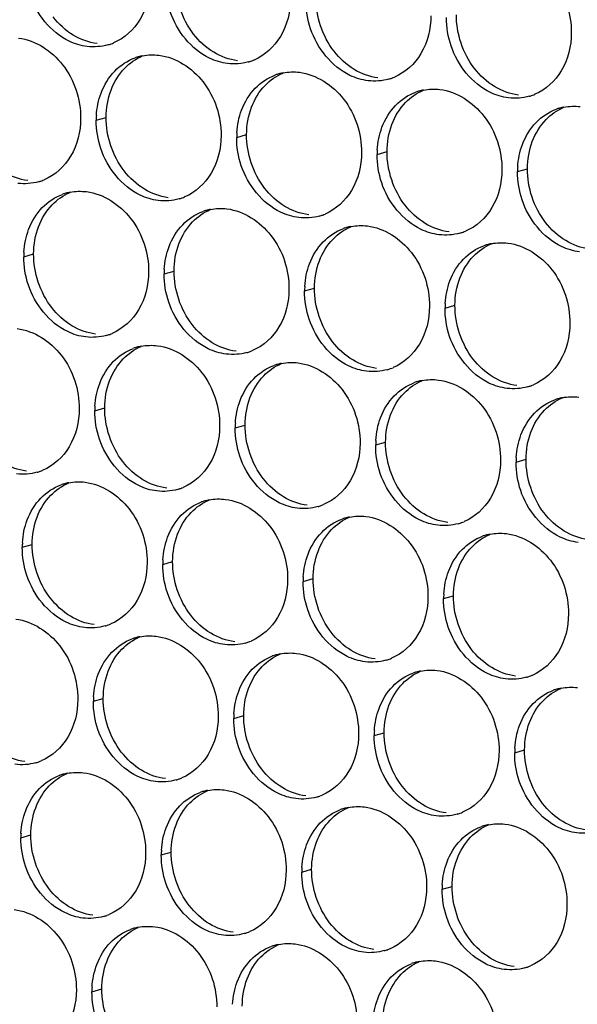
# Paper-space layout '45651_1_3' of a CAD drawing. Header units: millimetres. Extents: x -231 to 594, y 0 to 420.
# Tile 78 of 247: x 119 to 125, y 134 to 145. Entities that reach past the tile are written whole.
import ezdxf

# ---------------------------------------------------------------- set-up
doc = ezdxf.new("R2010")
doc.units = ezdxf.units.MM
doc.header["$LTSCALE"] = 32.67
doc.layers.add('02___PRT_ALL_AXES', color=7, linetype='CONTINUOUS')

psp = doc.layouts.new('45651_1_3')

# ---------------------------------------------------------------- linework, layer by layer
at = {"layer": '02___PRT_ALL_AXES', "color": 7, "linetype": 'CONTINUOUS'}
for p, q in [((119.698, 143.524), (119.805, 143.555)), ((121.218, 143.339), (121.325, 143.37)), ((122.737, 143.154), (122.845, 143.184)), ((124.257, 142.968), (124.364, 142.999)), ((118.914, 142.047), (119.021, 142.078)), ((120.433, 141.861), (120.541, 141.892)), ((121.953, 141.676), (122.06, 141.707)), ((123.473, 141.49), (123.58, 141.521)), ((119.683, 140.38), (119.79, 140.41)), ((121.202, 140.194), (121.309, 140.225)), ((122.722, 140.009), (122.829, 140.039)), ((124.241, 139.823), (124.349, 139.854)), ((118.898, 138.902), (119.005, 138.933)), ((120.418, 138.716), (120.525, 138.747)), ((121.937, 138.531), (122.045, 138.562)), ((123.457, 138.346), (123.564, 138.376)), ((119.667, 137.235), (119.774, 137.265)), ((121.187, 137.049), (121.294, 137.08)), ((122.706, 136.864), (122.814, 136.894)), ((124.226, 136.678), (124.333, 136.709)), ((118.883, 135.757), (118.99, 135.788)), ((120.402, 135.572), (120.509, 135.602)), ((121.922, 135.386), (122.029, 135.417)), ((123.441, 135.201), (123.549, 135.231)), ((119.652, 134.09), (119.759, 134.12))]:
    psp.add_line(p, q, dxfattribs=at)
at = {"layer": '02___PRT_ALL_AXES', "color": 3, "linetype": 'CONTINUOUS'}
for centre, radius, start, end in [((119.675, 144.866), 0.547, 285.9406, 289.7675), ((119.674, 144.867), 0.548, 289.7729, 292.7369), ((120.304, 143.685), 0.547, 105.9406, 109.7675), ((120.305, 143.68), 0.552, 100.9772, 105.9383), ((121.194, 144.68), 0.547, 285.9406, 289.7675), ((121.194, 144.682), 0.548, 289.7729, 292.7369), ((121.823, 143.5), 0.547, 105.9406, 109.7675), ((121.825, 143.495), 0.552, 100.9772, 105.9383), ((122.714, 144.495), 0.547, 285.9406, 289.7675), ((122.713, 144.496), 0.548, 289.7729, 292.7369), ((123.343, 143.315), 0.547, 105.9406, 109.7675), ((123.344, 143.309), 0.552, 100.9772, 105.9383), ((124.233, 144.309), 0.547, 285.9406, 289.7675), ((124.233, 144.311), 0.548, 289.7729, 292.7369), ((120.59, 143.52), 0.892, 176.518, 179.7169), ((124.862, 143.129), 0.547, 105.9406, 109.7675), ((124.864, 143.124), 0.552, 100.9772, 105.9383), ((122.11, 143.335), 0.892, 176.518, 179.7169), ((123.629, 143.149), 0.892, 176.518, 179.7169), ((125.149, 142.964), 0.892, 176.518, 179.7169), ((118.924, 143.384), 0.547, 285.9406, 289.7675), ((118.923, 143.385), 0.548, 289.7729, 292.7369), ((119.519, 142.208), 0.547, 105.9406, 109.7675), ((119.521, 142.203), 0.552, 100.9772, 105.9383), ((120.444, 143.199), 0.547, 285.9406, 289.7675), ((120.443, 143.2), 0.548, 289.7729, 292.7369), ((121.039, 142.022), 0.547, 105.9406, 109.7675), ((121.04, 142.017), 0.552, 100.9772, 105.9383), ((121.963, 143.014), 0.548, 289.7729, 292.7369), ((121.963, 143.013), 0.547, 285.9406, 289.7675), ((122.558, 141.837), 0.547, 105.9406, 109.7675), ((122.56, 141.832), 0.552, 100.9772, 105.9383), ((123.483, 142.828), 0.547, 285.9406, 289.7675), ((123.482, 142.829), 0.548, 289.7729, 292.7369), ((124.079, 141.646), 0.552, 100.9772, 105.9383), ((119.806, 142.042), 0.892, 176.518, 179.7169), ((124.078, 141.651), 0.547, 105.9406, 109.7675), ((121.325, 141.857), 0.892, 176.518, 179.7169), ((122.845, 141.671), 0.892, 176.518, 179.7169), ((124.364, 141.486), 0.892, 176.518, 179.7169), ((119.659, 141.721), 0.547, 285.9406, 289.7675), ((119.659, 141.722), 0.548, 289.7729, 292.7369), ((120.288, 140.541), 0.547, 105.9406, 109.7675), ((120.29, 140.536), 0.552, 100.9772, 105.9383), ((121.179, 141.535), 0.547, 285.9406, 289.7675), ((121.178, 141.537), 0.548, 289.7729, 292.7369), ((121.808, 140.355), 0.547, 105.9406, 109.7675), ((121.809, 140.35), 0.552, 100.9772, 105.9383), ((122.698, 141.35), 0.547, 285.9406, 289.7675), ((122.698, 141.351), 0.548, 289.7729, 292.7369), ((123.327, 140.17), 0.547, 105.9406, 109.7675), ((123.329, 140.165), 0.552, 100.9772, 105.9383), ((124.218, 141.165), 0.547, 285.9406, 289.7675), ((124.217, 141.166), 0.548, 289.7729, 292.7369), ((124.847, 139.984), 0.547, 105.9406, 109.7675), ((124.848, 139.979), 0.552, 100.9772, 105.9383), ((120.575, 140.375), 0.892, 176.518, 179.7169), ((122.094, 140.19), 0.892, 176.518, 179.7169), ((123.614, 140.004), 0.892, 176.518, 179.7169), ((125.133, 139.819), 0.892, 176.518, 179.7169), ((118.908, 140.241), 0.548, 289.7729, 292.7369), ((118.908, 140.239), 0.547, 285.9406, 289.7675), ((119.504, 139.063), 0.547, 105.9406, 109.7675), ((119.505, 139.058), 0.552, 100.9772, 105.9383), ((120.428, 140.054), 0.547, 285.9406, 289.7675), ((120.427, 140.055), 0.548, 289.7729, 292.7369), ((121.025, 138.872), 0.552, 100.9772, 105.9383), ((121.023, 138.877), 0.547, 105.9406, 109.7675), ((121.948, 139.868), 0.547, 285.9406, 289.7675), ((121.947, 139.87), 0.548, 289.7729, 292.7369), ((122.543, 138.692), 0.547, 105.9406, 109.7675), ((122.544, 138.687), 0.552, 100.9772, 105.9383), ((123.467, 139.683), 0.547, 285.9406, 289.7675), ((123.467, 139.684), 0.548, 289.7729, 292.7369), ((124.062, 138.506), 0.547, 105.9406, 109.7675), ((124.064, 138.501), 0.552, 100.9772, 105.9383), ((119.79, 138.898), 0.892, 176.518, 179.7169), ((121.31, 138.712), 0.892, 176.518, 179.7169), ((122.829, 138.527), 0.892, 176.518, 179.7169), ((124.349, 138.341), 0.892, 176.518, 179.7169), ((119.644, 138.576), 0.547, 285.9406, 289.7675), ((119.643, 138.577), 0.548, 289.7729, 292.7369), ((120.274, 137.391), 0.552, 100.9772, 105.9383), ((120.273, 137.396), 0.547, 105.9406, 109.7675), ((121.163, 138.391), 0.547, 285.9406, 289.7675), ((121.163, 138.392), 0.548, 289.7729, 292.7369), ((121.792, 137.21), 0.547, 105.9406, 109.7675), ((121.794, 137.205), 0.552, 100.9772, 105.9383), ((122.683, 138.205), 0.547, 285.9406, 289.7675), ((122.682, 138.206), 0.548, 289.7729, 292.7369), ((123.312, 137.025), 0.547, 105.9406, 109.7675), ((123.313, 137.02), 0.552, 100.9772, 105.9383), ((124.202, 138.02), 0.547, 285.9406, 289.7675), ((124.202, 138.021), 0.548, 289.7729, 292.7369), ((120.559, 137.23), 0.892, 176.518, 179.7169), ((124.831, 136.839), 0.547, 105.9406, 109.7675), ((124.833, 136.834), 0.552, 100.9772, 105.9383), ((122.079, 137.045), 0.892, 176.518, 179.7169), ((123.598, 136.859), 0.892, 176.518, 179.7169), ((125.118, 136.674), 0.892, 176.518, 179.7169), ((118.893, 137.094), 0.547, 285.9406, 289.7675), ((118.892, 137.096), 0.548, 289.7729, 292.7369), ((119.488, 135.918), 0.547, 105.9406, 109.7675), ((119.49, 135.913), 0.552, 100.9772, 105.9383), ((120.412, 136.909), 0.547, 285.9406, 289.7675), ((120.412, 136.91), 0.548, 289.7729, 292.7369), ((121.008, 135.733), 0.547, 105.9406, 109.7675), ((121.009, 135.728), 0.552, 100.9772, 105.9383), ((121.932, 136.725), 0.548, 289.7729, 292.7369), ((121.932, 136.723), 0.547, 285.9406, 289.7675), ((122.527, 135.547), 0.547, 105.9406, 109.7675), ((122.529, 135.542), 0.552, 100.9772, 105.9383), ((123.452, 136.538), 0.547, 285.9406, 289.7675), ((123.451, 136.539), 0.548, 289.7729, 292.7369), ((124.048, 135.357), 0.552, 100.9772, 105.9383), ((119.775, 135.753), 0.892, 176.518, 179.7169), ((124.047, 135.362), 0.547, 105.9406, 109.7675), ((121.294, 135.567), 0.892, 176.518, 179.7169), ((122.814, 135.382), 0.892, 176.518, 179.7169), ((124.333, 135.196), 0.892, 176.518, 179.7169), ((119.628, 135.431), 0.547, 285.9406, 289.7675), ((119.628, 135.433), 0.548, 289.7729, 292.7369), ((120.257, 134.251), 0.547, 105.9406, 109.7675), ((120.258, 134.246), 0.552, 100.9772, 105.9383), ((121.148, 135.246), 0.547, 285.9406, 289.7675), ((121.147, 135.247), 0.548, 289.7729, 292.7369), ((121.777, 134.065), 0.547, 105.9406, 109.7675), ((121.778, 134.06), 0.552, 100.9772, 105.9383), ((122.667, 135.06), 0.547, 285.9406, 289.7675), ((122.667, 135.062), 0.548, 289.7729, 292.7369), ((123.296, 133.88), 0.547, 105.9406, 109.7675), ((123.298, 133.875), 0.552, 100.9772, 105.9383), ((124.187, 134.875), 0.547, 285.9406, 289.7675), ((124.186, 134.876), 0.548, 289.7729, 292.7369), ((120.543, 134.085), 0.892, 176.518, 179.7169)]:
    psp.add_arc(centre, radius, start, end, dxfattribs=at)
for points, knots in [([(124.167, 145.339), (124.352, 145.317), (124.715, 145.075), (124.84, 144.674), (124.839, 144.47)], [0, 0, 0, 0, 0.476473, 1, 1, 1, 1]), ([(120.28, 145.027), (120.279, 144.886), (120.216, 144.609), (120.004, 144.411), (119.886, 144.362)], [0, 0, 0, 0, 0.525086, 1, 1, 1, 1]), ([(119.601, 144.323), (119.533, 144.331), (119.253, 144.415), (119.049, 144.676), (118.979, 144.885)], [0, 0, 0, 0, 0.236458, 1, 1, 1, 1]), ([(121.8, 144.841), (121.799, 144.7), (121.736, 144.424), (121.523, 144.226), (121.406, 144.176)], [0, 0, 0, 0, 0.525086, 1, 1, 1, 1]), ([(121.12, 144.138), (121.053, 144.146), (120.772, 144.23), (120.569, 144.491), (120.499, 144.699)], [0, 0, 0, 0, 0.236458, 1, 1, 1, 1]), ([(123.319, 144.656), (123.319, 144.515), (123.256, 144.238), (123.043, 144.04), (122.925, 143.991)], [0, 0, 0, 0, 0.525086, 1, 1, 1, 1]), ([(122.64, 143.952), (122.572, 143.96), (122.292, 144.044), (122.088, 144.305), (122.018, 144.514)], [0, 0, 0, 0, 0.236458, 1, 1, 1, 1]), ([(124.839, 144.47), (124.838, 144.329), (124.775, 144.053), (124.563, 143.855), (124.445, 143.805)], [0, 0, 0, 0, 0.525086, 1, 1, 1, 1]), ([(118.858, 144.414), (119.042, 144.391), (119.406, 144.15), (119.53, 143.749), (119.529, 143.545)], [0, 0, 0, 0, 0.476473, 1, 1, 1, 1]), ([(124.16, 143.767), (124.092, 143.775), (123.812, 143.859), (123.608, 144.12), (123.538, 144.328)], [0, 0, 0, 0, 0.236458, 1, 1, 1, 1]), ([(120.377, 144.228), (120.562, 144.206), (120.925, 143.965), (121.05, 143.564), (121.049, 143.36)], [0, 0, 0, 0, 0.476473, 1, 1, 1, 1]), ([(121.897, 144.043), (122.081, 144.02), (122.445, 143.779), (122.57, 143.378), (122.569, 143.174)], [0, 0, 0, 0, 0.476473, 1, 1, 1, 1]), ([(123.417, 143.857), (123.601, 143.835), (123.964, 143.594), (124.089, 143.193), (124.088, 142.989)], [0, 0, 0, 0, 0.476473, 1, 1, 1, 1]), ([(119.529, 143.545), (119.529, 143.404), (119.466, 143.128), (119.253, 142.929), (119.135, 142.88)], [0, 0, 0, 0, 0.525086, 1, 1, 1, 1]), ([(121.049, 143.36), (121.048, 143.218), (120.985, 142.942), (120.773, 142.744), (120.655, 142.694)], [0, 0, 0, 0, 0.525086, 1, 1, 1, 1]), ([(120.37, 142.656), (120.302, 142.664), (120.022, 142.748), (119.818, 143.009), (119.748, 143.217)], [0, 0, 0, 0, 0.236458, 1, 1, 1, 1]), ([(122.569, 143.174), (122.568, 143.033), (122.505, 142.757), (122.292, 142.558), (122.174, 142.509)], [0, 0, 0, 0, 0.525086, 1, 1, 1, 1]), ([(121.889, 142.47), (121.822, 142.479), (121.541, 142.562), (121.338, 142.823), (121.268, 143.032)], [0, 0, 0, 0, 0.236458, 1, 1, 1, 1]), ([(124.088, 142.989), (124.087, 142.847), (124.024, 142.571), (123.812, 142.373), (123.694, 142.323)], [0, 0, 0, 0, 0.525086, 1, 1, 1, 1]), ([(123.409, 142.285), (123.341, 142.293), (123.061, 142.377), (122.857, 142.638), (122.787, 142.846)], [0, 0, 0, 0, 0.236458, 1, 1, 1, 1]), ([(119.593, 142.751), (119.777, 142.728), (120.141, 142.487), (120.266, 142.086), (120.265, 141.882)], [0, 0, 0, 0, 0.476473, 1, 1, 1, 1]), ([(124.928, 142.099), (124.861, 142.108), (124.581, 142.191), (124.377, 142.452), (124.307, 142.661)], [0, 0, 0, 0, 0.236458, 1, 1, 1, 1]), ([(121.113, 142.565), (121.297, 142.543), (121.66, 142.302), (121.785, 141.9), (121.784, 141.696)], [0, 0, 0, 0, 0.476473, 1, 1, 1, 1]), ([(122.632, 142.38), (122.817, 142.357), (123.18, 142.116), (123.305, 141.715), (123.304, 141.511)], [0, 0, 0, 0, 0.476473, 1, 1, 1, 1]), ([(124.152, 142.194), (124.336, 142.172), (124.699, 141.931), (124.824, 141.53), (124.823, 141.326)], [0, 0, 0, 0, 0.476473, 1, 1, 1, 1]), ([(120.265, 141.882), (120.264, 141.741), (120.201, 141.464), (119.988, 141.266), (119.87, 141.217)], [0, 0, 0, 0, 0.525086, 1, 1, 1, 1]), ([(119.585, 141.178), (119.518, 141.186), (119.237, 141.27), (119.034, 141.531), (118.964, 141.74)], [0, 0, 0, 0, 0.236458, 1, 1, 1, 1]), ([(121.784, 141.696), (121.783, 141.555), (121.72, 141.279), (121.508, 141.081), (121.39, 141.031)], [0, 0, 0, 0, 0.525086, 1, 1, 1, 1]), ([(121.105, 140.993), (121.037, 141.001), (120.757, 141.085), (120.553, 141.346), (120.483, 141.554)], [0, 0, 0, 0, 0.236458, 1, 1, 1, 1]), ([(123.304, 141.511), (123.303, 141.37), (123.24, 141.093), (123.027, 140.895), (122.91, 140.846)], [0, 0, 0, 0, 0.525086, 1, 1, 1, 1]), ([(122.624, 140.807), (122.557, 140.815), (122.276, 140.899), (122.073, 141.16), (122.003, 141.369)], [0, 0, 0, 0, 0.236458, 1, 1, 1, 1]), ([(118.842, 141.269), (119.027, 141.246), (119.39, 141.005), (119.515, 140.604), (119.514, 140.4)], [0, 0, 0, 0, 0.476473, 1, 1, 1, 1]), ([(124.823, 141.326), (124.823, 141.184), (124.76, 140.908), (124.547, 140.71), (124.429, 140.66)], [0, 0, 0, 0, 0.525086, 1, 1, 1, 1]), ([(124.144, 140.622), (124.076, 140.63), (123.796, 140.714), (123.592, 140.975), (123.522, 141.183)], [0, 0, 0, 0, 0.236458, 1, 1, 1, 1]), ([(120.362, 141.083), (120.546, 141.061), (120.91, 140.82), (121.034, 140.419), (121.033, 140.215)], [0, 0, 0, 0, 0.476473, 1, 1, 1, 1]), ([(121.882, 140.898), (122.066, 140.875), (122.429, 140.634), (122.554, 140.233), (122.553, 140.029)], [0, 0, 0, 0, 0.476473, 1, 1, 1, 1]), ([(123.401, 140.712), (123.585, 140.69), (123.949, 140.449), (124.074, 140.048), (124.073, 139.844)], [0, 0, 0, 0, 0.476473, 1, 1, 1, 1]), ([(119.514, 140.4), (119.513, 140.259), (119.45, 139.983), (119.238, 139.784), (119.12, 139.735)], [0, 0, 0, 0, 0.525086, 1, 1, 1, 1]), ([(121.033, 140.215), (121.033, 140.073), (120.97, 139.797), (120.757, 139.599), (120.639, 139.55)], [0, 0, 0, 0, 0.525086, 1, 1, 1, 1]), ([(120.354, 139.511), (120.287, 139.519), (120.006, 139.603), (119.803, 139.864), (119.733, 140.072)], [0, 0, 0, 0, 0.236458, 1, 1, 1, 1]), ([(122.553, 140.029), (122.552, 139.888), (122.489, 139.612), (122.277, 139.413), (122.159, 139.364)], [0, 0, 0, 0, 0.525086, 1, 1, 1, 1]), ([(121.874, 139.325), (121.806, 139.334), (121.526, 139.418), (121.322, 139.679), (121.252, 139.887)], [0, 0, 0, 0, 0.236458, 1, 1, 1, 1]), ([(124.073, 139.844), (124.072, 139.702), (124.009, 139.426), (123.796, 139.228), (123.679, 139.179)], [0, 0, 0, 0, 0.525086, 1, 1, 1, 1]), ([(123.393, 139.14), (123.326, 139.148), (123.045, 139.232), (122.842, 139.493), (122.772, 139.701)], [0, 0, 0, 0, 0.236458, 1, 1, 1, 1]), ([(119.578, 139.606), (119.762, 139.583), (120.125, 139.342), (120.25, 138.941), (120.249, 138.737)], [0, 0, 0, 0, 0.476473, 1, 1, 1, 1]), ([(121.097, 139.42), (121.281, 139.398), (121.645, 139.157), (121.77, 138.756), (121.769, 138.552)], [0, 0, 0, 0, 0.476473, 1, 1, 1, 1]), ([(124.913, 138.954), (124.845, 138.963), (124.565, 139.047), (124.361, 139.308), (124.291, 139.516)], [0, 0, 0, 0, 0.236458, 1, 1, 1, 1]), ([(122.617, 139.235), (122.801, 139.212), (123.164, 138.971), (123.289, 138.57), (123.288, 138.366)], [0, 0, 0, 0, 0.476473, 1, 1, 1, 1]), ([(124.136, 139.049), (124.321, 139.027), (124.684, 138.786), (124.809, 138.385), (124.808, 138.181)], [0, 0, 0, 0, 0.476473, 1, 1, 1, 1]), ([(120.249, 138.737), (120.248, 138.596), (120.185, 138.32), (119.973, 138.121), (119.855, 138.072)], [0, 0, 0, 0, 0.525086, 1, 1, 1, 1]), ([(119.57, 138.033), (119.502, 138.042), (119.222, 138.125), (119.018, 138.386), (118.948, 138.595)], [0, 0, 0, 0, 0.236458, 1, 1, 1, 1]), ([(121.769, 138.552), (121.768, 138.41), (121.705, 138.134), (121.492, 137.936), (121.374, 137.886)], [0, 0, 0, 0, 0.525086, 1, 1, 1, 1]), ([(121.089, 137.848), (121.022, 137.856), (120.741, 137.94), (120.538, 138.201), (120.468, 138.409)], [0, 0, 0, 0, 0.236458, 1, 1, 1, 1]), ([(123.288, 138.366), (123.287, 138.225), (123.224, 137.949), (123.012, 137.75), (122.894, 137.701)], [0, 0, 0, 0, 0.525086, 1, 1, 1, 1]), ([(122.609, 137.662), (122.541, 137.671), (122.261, 137.754), (122.057, 138.015), (121.987, 138.224)], [0, 0, 0, 0, 0.236458, 1, 1, 1, 1]), ([(124.808, 138.181), (124.807, 138.039), (124.744, 137.763), (124.532, 137.565), (124.414, 137.515)], [0, 0, 0, 0, 0.525086, 1, 1, 1, 1]), ([(118.827, 138.124), (119.011, 138.101), (119.375, 137.86), (119.499, 137.459), (119.498, 137.255)], [0, 0, 0, 0, 0.476473, 1, 1, 1, 1]), ([(124.128, 137.477), (124.061, 137.485), (123.781, 137.569), (123.577, 137.83), (123.507, 138.038)], [0, 0, 0, 0, 0.236458, 1, 1, 1, 1]), ([(120.346, 137.938), (120.531, 137.916), (120.894, 137.675), (121.019, 137.274), (121.018, 137.07)], [0, 0, 0, 0, 0.476473, 1, 1, 1, 1]), ([(121.866, 137.753), (122.05, 137.731), (122.414, 137.489), (122.538, 137.088), (122.537, 136.884)], [0, 0, 0, 0, 0.476473, 1, 1, 1, 1]), ([(123.386, 137.568), (123.57, 137.545), (123.933, 137.304), (124.058, 136.903), (124.057, 136.699)], [0, 0, 0, 0, 0.476473, 1, 1, 1, 1]), ([(119.498, 137.255), (119.498, 137.114), (119.435, 136.838), (119.222, 136.639), (119.104, 136.59)], [0, 0, 0, 0, 0.525086, 1, 1, 1, 1]), ([(121.018, 137.07), (121.017, 136.929), (120.954, 136.652), (120.742, 136.454), (120.624, 136.405)], [0, 0, 0, 0, 0.525086, 1, 1, 1, 1]), ([(120.339, 136.366), (120.271, 136.374), (119.991, 136.458), (119.787, 136.719), (119.717, 136.928)], [0, 0, 0, 0, 0.236458, 1, 1, 1, 1]), ([(122.537, 136.884), (122.537, 136.743), (122.474, 136.467), (122.261, 136.269), (122.143, 136.219)], [0, 0, 0, 0, 0.525086, 1, 1, 1, 1]), ([(121.858, 136.181), (121.791, 136.189), (121.51, 136.273), (121.307, 136.534), (121.237, 136.742)], [0, 0, 0, 0, 0.236458, 1, 1, 1, 1]), ([(124.057, 136.699), (124.056, 136.558), (123.993, 136.281), (123.781, 136.083), (123.663, 136.034)], [0, 0, 0, 0, 0.525086, 1, 1, 1, 1]), ([(123.378, 135.995), (123.31, 136.003), (123.03, 136.087), (122.826, 136.348), (122.756, 136.557)], [0, 0, 0, 0, 0.236458, 1, 1, 1, 1]), ([(119.562, 136.461), (119.746, 136.438), (120.11, 136.197), (120.234, 135.796), (120.233, 135.592)], [0, 0, 0, 0, 0.476473, 1, 1, 1, 1]), ([(124.897, 135.81), (124.83, 135.818), (124.549, 135.902), (124.346, 136.163), (124.276, 136.371)], [0, 0, 0, 0, 0.236458, 1, 1, 1, 1]), ([(121.082, 136.275), (121.266, 136.253), (121.629, 136.012), (121.754, 135.611), (121.753, 135.407)], [0, 0, 0, 0, 0.476473, 1, 1, 1, 1]), ([(122.601, 136.09), (122.785, 136.067), (123.149, 135.826), (123.274, 135.425), (123.273, 135.221)], [0, 0, 0, 0, 0.476473, 1, 1, 1, 1]), ([(124.121, 135.904), (124.305, 135.882), (124.668, 135.641), (124.793, 135.24), (124.792, 135.036)], [0, 0, 0, 0, 0.476473, 1, 1, 1, 1]), ([(120.233, 135.592), (120.233, 135.451), (120.17, 135.175), (119.957, 134.976), (119.839, 134.927)], [0, 0, 0, 0, 0.525086, 1, 1, 1, 1]), ([(119.554, 134.888), (119.487, 134.897), (119.206, 134.98), (119.003, 135.241), (118.933, 135.45)], [0, 0, 0, 0, 0.236458, 1, 1, 1, 1]), ([(121.753, 135.407), (121.752, 135.265), (121.689, 134.989), (121.477, 134.791), (121.359, 134.741)], [0, 0, 0, 0, 0.525086, 1, 1, 1, 1]), ([(121.074, 134.703), (121.006, 134.711), (120.726, 134.795), (120.522, 135.056), (120.452, 135.264)], [0, 0, 0, 0, 0.236458, 1, 1, 1, 1]), ([(123.273, 135.221), (123.272, 135.08), (123.209, 134.804), (122.996, 134.605), (122.879, 134.556)], [0, 0, 0, 0, 0.525086, 1, 1, 1, 1]), ([(122.593, 134.517), (122.526, 134.526), (122.245, 134.61), (122.042, 134.871), (121.972, 135.079)], [0, 0, 0, 0, 0.236458, 1, 1, 1, 1]), ([(118.811, 134.979), (118.996, 134.957), (119.359, 134.715), (119.484, 134.314), (119.483, 134.11)], [0, 0, 0, 0, 0.476473, 1, 1, 1, 1]), ([(124.792, 135.036), (124.791, 134.894), (124.729, 134.618), (124.516, 134.42), (124.398, 134.371)], [0, 0, 0, 0, 0.525086, 1, 1, 1, 1]), ([(124.113, 134.332), (124.045, 134.34), (123.765, 134.424), (123.561, 134.685), (123.491, 134.893)], [0, 0, 0, 0, 0.236458, 1, 1, 1, 1]), ([(120.331, 134.794), (120.515, 134.771), (120.879, 134.53), (121.003, 134.129), (121.002, 133.925)], [0, 0, 0, 0, 0.476473, 1, 1, 1, 1]), ([(121.85, 134.608), (122.035, 134.586), (122.398, 134.345), (122.523, 133.943), (122.522, 133.739)], [0, 0, 0, 0, 0.476473, 1, 1, 1, 1]), ([(123.37, 134.423), (123.554, 134.4), (123.918, 134.159), (124.043, 133.758), (124.042, 133.554)], [0, 0, 0, 0, 0.476473, 1, 1, 1, 1]), ([(119.483, 134.11), (119.482, 133.969), (119.419, 133.693), (119.207, 133.495), (119.089, 133.445)], [0, 0, 0, 0, 0.525086, 1, 1, 1, 1])]:
    psp.add_open_spline(points, degree=3, knots=knots, dxfattribs=at)
at = {"layer": '02___PRT_ALL_AXES', "color": 7, "linetype": 'CONTINUOUS'}
for points in [[(120.751, 144.457), (120.626, 144.618), (120.555, 144.833), (120.556, 145.037)], [(122.271, 144.271), (122.146, 144.433), (122.075, 144.647), (122.076, 144.851)], [(119.45, 144.445), (119.366, 144.496), (119.292, 144.565), (119.232, 144.642)], [(123.79, 144.086), (123.666, 144.247), (123.594, 144.462), (123.595, 144.666)], [(119.708, 144.354), (119.617, 144.365), (119.528, 144.398), (119.45, 144.445)], [(120.969, 144.26), (120.886, 144.31), (120.811, 144.379), (120.751, 144.457)], [(120.006, 144.087), (120.06, 144.143), (120.127, 144.19), (120.2, 144.22)], [(121.228, 144.168), (121.137, 144.179), (121.048, 144.212), (120.969, 144.26)], [(122.489, 144.074), (122.405, 144.125), (122.331, 144.194), (122.271, 144.271)], [(119.858, 143.85), (119.891, 143.937), (119.941, 144.02), (120.006, 144.087)], [(121.526, 143.901), (121.58, 143.958), (121.647, 144.005), (121.719, 144.035)], [(122.747, 143.983), (122.657, 143.994), (122.567, 144.027), (122.489, 144.074)], [(124.009, 143.889), (123.925, 143.94), (123.85, 144.008), (123.79, 144.086)], [(121.378, 143.664), (121.411, 143.751), (121.461, 143.834), (121.526, 143.901)], [(119.805, 143.555), (119.806, 143.655), (119.823, 143.756), (119.858, 143.85)], [(123.045, 143.716), (123.1, 143.772), (123.166, 143.819), (123.239, 143.849)], [(124.267, 143.797), (124.176, 143.808), (124.087, 143.841), (124.009, 143.889)], [(122.897, 143.479), (122.93, 143.566), (122.98, 143.649), (123.045, 143.716)], [(121.325, 143.37), (121.326, 143.469), (121.343, 143.571), (121.378, 143.664)], [(124.565, 143.531), (124.619, 143.587), (124.686, 143.634), (124.758, 143.664)], [(120, 142.975), (119.876, 143.136), (119.804, 143.351), (119.805, 143.555)], [(122.845, 143.184), (122.845, 143.284), (122.862, 143.385), (122.897, 143.479)], [(124.417, 143.293), (124.45, 143.38), (124.5, 143.464), (124.565, 143.531)], [(121.52, 142.79), (121.395, 142.951), (121.324, 143.166), (121.325, 143.37)], [(124.364, 142.999), (124.365, 143.098), (124.382, 143.2), (124.417, 143.293)], [(123.04, 142.604), (122.915, 142.765), (122.844, 142.98), (122.845, 143.184)], [(118.957, 142.872), (118.867, 142.883), (118.777, 142.916), (118.699, 142.963)], [(120.219, 142.778), (120.135, 142.829), (120.06, 142.898), (120, 142.975)], [(124.559, 142.419), (124.434, 142.58), (124.363, 142.795), (124.364, 142.999)], [(119.222, 142.609), (119.276, 142.666), (119.343, 142.712), (119.415, 142.743)], [(120.477, 142.686), (120.386, 142.698), (120.297, 142.731), (120.219, 142.778)], [(121.738, 142.592), (121.654, 142.643), (121.58, 142.712), (121.52, 142.79)], [(119.074, 142.372), (119.107, 142.459), (119.157, 142.542), (119.222, 142.609)], [(120.741, 142.424), (120.796, 142.48), (120.862, 142.527), (120.935, 142.557)], [(121.997, 142.501), (121.906, 142.512), (121.816, 142.545), (121.738, 142.592)], [(123.258, 142.407), (123.174, 142.458), (123.1, 142.527), (123.04, 142.604)], [(120.593, 142.187), (120.626, 142.274), (120.676, 142.357), (120.741, 142.424)], [(123.516, 142.316), (123.425, 142.327), (123.336, 142.36), (123.258, 142.407)], [(124.778, 142.221), (124.694, 142.272), (124.619, 142.341), (124.559, 142.419)], [(119.021, 142.078), (119.021, 142.177), (119.039, 142.279), (119.074, 142.372)], [(122.261, 142.238), (122.315, 142.295), (122.382, 142.341), (122.454, 142.372)], [(120.541, 141.892), (120.541, 141.992), (120.558, 142.093), (120.593, 142.187)], [(122.113, 142.001), (122.146, 142.088), (122.196, 142.171), (122.261, 142.238)], [(123.78, 142.053), (123.835, 142.109), (123.902, 142.156), (123.974, 142.186)], [(125.036, 142.13), (124.945, 142.141), (124.856, 142.174), (124.778, 142.221)], [(119.216, 141.497), (119.091, 141.659), (119.02, 141.874), (119.021, 142.078)], [(122.06, 141.707), (122.061, 141.806), (122.078, 141.908), (122.113, 142.001)], [(123.633, 141.816), (123.665, 141.903), (123.716, 141.986), (123.78, 142.053)], [(120.736, 141.312), (120.611, 141.473), (120.54, 141.688), (120.541, 141.892)], [(123.58, 141.521), (123.58, 141.621), (123.597, 141.722), (123.633, 141.816)], [(122.255, 141.126), (122.13, 141.288), (122.059, 141.503), (122.06, 141.707)], [(119.434, 141.3), (119.35, 141.351), (119.276, 141.42), (119.216, 141.497)], [(123.775, 140.941), (123.65, 141.102), (123.579, 141.317), (123.58, 141.521)], [(119.692, 141.209), (119.602, 141.22), (119.512, 141.253), (119.434, 141.3)], [(120.954, 141.115), (120.87, 141.166), (120.796, 141.234), (120.736, 141.312)], [(122.473, 140.929), (122.39, 140.98), (122.315, 141.049), (122.255, 141.126)], [(119.99, 140.942), (120.045, 140.998), (120.112, 141.045), (120.184, 141.075)], [(121.212, 141.023), (121.121, 141.034), (121.032, 141.067), (120.954, 141.115)], [(119.843, 140.705), (119.876, 140.792), (119.926, 140.875), (119.99, 140.942)], [(122.732, 140.838), (122.641, 140.849), (122.552, 140.882), (122.473, 140.929)], [(123.993, 140.744), (123.909, 140.795), (123.835, 140.863), (123.775, 140.941)], [(121.51, 140.757), (121.564, 140.813), (121.631, 140.86), (121.704, 140.89)], [(119.79, 140.41), (119.79, 140.51), (119.808, 140.611), (119.843, 140.705)], [(121.362, 140.519), (121.395, 140.607), (121.445, 140.69), (121.51, 140.757)], [(123.03, 140.571), (123.084, 140.627), (123.151, 140.674), (123.223, 140.705)], [(124.251, 140.652), (124.161, 140.663), (124.071, 140.697), (123.993, 140.744)], [(121.309, 140.225), (121.31, 140.325), (121.327, 140.426), (121.362, 140.519)], [(122.882, 140.334), (122.915, 140.421), (122.965, 140.504), (123.03, 140.571)], [(124.549, 140.386), (124.604, 140.442), (124.67, 140.489), (124.743, 140.519)], [(119.985, 139.83), (119.86, 139.992), (119.789, 140.206), (119.79, 140.41)], [(124.402, 140.148), (124.434, 140.236), (124.484, 140.319), (124.549, 140.386)], [(122.829, 140.039), (122.83, 140.139), (122.847, 140.241), (122.882, 140.334)], [(121.505, 139.645), (121.38, 139.806), (121.308, 140.021), (121.309, 140.225)], [(124.349, 139.854), (124.349, 139.954), (124.366, 140.055), (124.402, 140.148)], [(123.024, 139.459), (122.899, 139.621), (122.828, 139.835), (122.829, 140.039)], [(124.544, 139.274), (124.419, 139.435), (124.348, 139.65), (124.349, 139.854)], [(118.942, 139.727), (118.851, 139.738), (118.762, 139.771), (118.684, 139.818)], [(120.203, 139.633), (120.119, 139.684), (120.045, 139.753), (119.985, 139.83)], [(120.461, 139.542), (120.371, 139.553), (120.281, 139.586), (120.203, 139.633)], [(121.723, 139.448), (121.639, 139.498), (121.565, 139.567), (121.505, 139.645)], [(119.206, 139.464), (119.26, 139.521), (119.327, 139.568), (119.4, 139.598)], [(119.058, 139.227), (119.091, 139.314), (119.141, 139.397), (119.206, 139.464)], [(121.981, 139.356), (121.89, 139.367), (121.801, 139.4), (121.723, 139.448)], [(123.242, 139.262), (123.159, 139.313), (123.084, 139.382), (123.024, 139.459)], [(120.726, 139.279), (120.78, 139.335), (120.847, 139.382), (120.919, 139.412)], [(119.005, 138.933), (119.006, 139.032), (119.023, 139.134), (119.058, 139.227)], [(120.578, 139.042), (120.611, 139.129), (120.661, 139.212), (120.726, 139.279)], [(122.245, 139.093), (122.3, 139.15), (122.366, 139.197), (122.439, 139.227)], [(123.501, 139.171), (123.41, 139.182), (123.32, 139.215), (123.242, 139.262)], [(124.762, 139.077), (124.678, 139.127), (124.604, 139.196), (124.544, 139.274)], [(120.525, 138.747), (120.526, 138.847), (120.543, 138.948), (120.578, 139.042)], [(122.098, 138.856), (122.13, 138.943), (122.18, 139.026), (122.245, 139.093)], [(123.765, 138.908), (123.819, 138.964), (123.886, 139.011), (123.958, 139.041)], [(125.02, 138.985), (124.93, 138.996), (124.84, 139.029), (124.762, 139.077)], [(119.201, 138.353), (119.076, 138.514), (119.004, 138.729), (119.005, 138.933)], [(123.617, 138.671), (123.65, 138.758), (123.7, 138.841), (123.765, 138.908)], [(122.045, 138.562), (122.045, 138.661), (122.062, 138.763), (122.098, 138.856)], [(120.72, 138.167), (120.595, 138.328), (120.524, 138.543), (120.525, 138.747)], [(123.564, 138.376), (123.565, 138.476), (123.582, 138.577), (123.617, 138.671)], [(122.24, 137.982), (122.115, 138.143), (122.044, 138.358), (122.045, 138.562)], [(119.419, 138.155), (119.335, 138.206), (119.26, 138.275), (119.201, 138.353)], [(123.759, 137.796), (123.634, 137.957), (123.563, 138.172), (123.564, 138.376)], [(119.677, 138.064), (119.586, 138.075), (119.497, 138.108), (119.419, 138.155)], [(120.938, 137.97), (120.854, 138.021), (120.78, 138.089), (120.72, 138.167)], [(119.975, 137.797), (120.029, 137.854), (120.096, 137.9), (120.168, 137.931)], [(121.197, 137.878), (121.106, 137.89), (121.016, 137.923), (120.938, 137.97)], [(122.458, 137.784), (122.374, 137.835), (122.3, 137.904), (122.24, 137.982)], [(119.827, 137.56), (119.86, 137.647), (119.91, 137.73), (119.975, 137.797)], [(121.494, 137.612), (121.549, 137.668), (121.616, 137.715), (121.688, 137.745)], [(122.716, 137.693), (122.625, 137.704), (122.536, 137.737), (122.458, 137.784)], [(123.978, 137.599), (123.894, 137.65), (123.819, 137.719), (123.759, 137.796)], [(121.347, 137.374), (121.38, 137.462), (121.43, 137.545), (121.494, 137.612)], [(119.774, 137.265), (119.775, 137.365), (119.792, 137.467), (119.827, 137.56)], [(123.014, 137.426), (123.069, 137.483), (123.135, 137.529), (123.208, 137.56)], [(124.236, 137.508), (124.145, 137.519), (124.056, 137.552), (123.978, 137.599)], [(122.866, 137.189), (122.899, 137.276), (122.949, 137.359), (123.014, 137.426)], [(121.294, 137.08), (121.294, 137.18), (121.312, 137.281), (121.347, 137.374)], [(124.534, 137.241), (124.588, 137.297), (124.655, 137.344), (124.727, 137.374)], [(119.969, 136.685), (119.845, 136.847), (119.773, 137.061), (119.774, 137.265)], [(122.814, 136.894), (122.814, 136.994), (122.831, 137.096), (122.866, 137.189)], [(124.386, 137.004), (124.419, 137.091), (124.469, 137.174), (124.534, 137.241)], [(121.489, 136.5), (121.364, 136.661), (121.293, 136.876), (121.294, 137.08)], [(124.333, 136.709), (124.334, 136.809), (124.351, 136.91), (124.386, 137.004)], [(123.009, 136.314), (122.884, 136.476), (122.813, 136.69), (122.814, 136.894)], [(118.926, 136.582), (118.836, 136.593), (118.746, 136.626), (118.668, 136.674)], [(120.188, 136.488), (120.104, 136.539), (120.029, 136.608), (119.969, 136.685)], [(124.528, 136.129), (124.403, 136.29), (124.332, 136.505), (124.333, 136.709)], [(119.19, 136.32), (119.245, 136.376), (119.312, 136.423), (119.384, 136.453)], [(120.446, 136.397), (120.355, 136.408), (120.266, 136.441), (120.188, 136.488)], [(121.707, 136.303), (121.623, 136.353), (121.549, 136.422), (121.489, 136.5)], [(119.043, 136.082), (119.076, 136.169), (119.126, 136.253), (119.19, 136.32)], [(120.71, 136.134), (120.764, 136.19), (120.831, 136.237), (120.904, 136.267)], [(121.965, 136.211), (121.875, 136.222), (121.785, 136.255), (121.707, 136.303)], [(123.227, 136.117), (123.143, 136.168), (123.069, 136.237), (123.009, 136.314)], [(120.562, 135.897), (120.595, 135.984), (120.645, 136.067), (120.71, 136.134)], [(123.485, 136.026), (123.394, 136.037), (123.305, 136.07), (123.227, 136.117)], [(124.746, 135.932), (124.663, 135.982), (124.588, 136.051), (124.528, 136.129)], [(118.99, 135.788), (118.99, 135.887), (119.008, 135.989), (119.043, 136.082)], [(122.23, 135.949), (122.284, 136.005), (122.351, 136.052), (122.423, 136.082)], [(120.509, 135.602), (120.51, 135.702), (120.527, 135.803), (120.562, 135.897)], [(122.082, 135.711), (122.115, 135.799), (122.165, 135.882), (122.23, 135.949)], [(123.749, 135.763), (123.804, 135.819), (123.87, 135.866), (123.943, 135.897)], [(125.005, 135.84), (124.914, 135.851), (124.825, 135.884), (124.746, 135.932)], [(119.185, 135.208), (119.06, 135.369), (118.989, 135.584), (118.99, 135.788)], [(122.029, 135.417), (122.03, 135.517), (122.047, 135.618), (122.082, 135.711)], [(123.602, 135.526), (123.634, 135.613), (123.685, 135.696), (123.749, 135.763)], [(120.705, 135.022), (120.58, 135.184), (120.508, 135.398), (120.509, 135.602)], [(123.549, 135.231), (123.549, 135.331), (123.566, 135.433), (123.602, 135.526)], [(122.224, 134.837), (122.099, 134.998), (122.028, 135.213), (122.029, 135.417)], [(119.403, 135.01), (119.319, 135.061), (119.245, 135.13), (119.185, 135.208)], [(123.744, 134.651), (123.619, 134.813), (123.548, 135.027), (123.549, 135.231)], [(119.661, 134.919), (119.571, 134.93), (119.481, 134.963), (119.403, 135.01)], [(120.923, 134.825), (120.839, 134.876), (120.765, 134.945), (120.705, 135.022)], [(122.442, 134.64), (122.359, 134.69), (122.284, 134.759), (122.224, 134.837)], [(119.959, 134.652), (120.014, 134.709), (120.081, 134.755), (120.153, 134.786)], [(121.181, 134.734), (121.09, 134.745), (121.001, 134.778), (120.923, 134.825)], [(119.812, 134.415), (119.845, 134.502), (119.895, 134.585), (119.959, 134.652)], [(122.701, 134.548), (122.61, 134.559), (122.52, 134.592), (122.442, 134.64)], [(123.962, 134.454), (123.878, 134.505), (123.804, 134.574), (123.744, 134.651)], [(121.479, 134.467), (121.533, 134.523), (121.6, 134.57), (121.672, 134.6)], [(119.759, 134.12), (119.759, 134.22), (119.777, 134.322), (119.812, 134.415)], [(121.331, 134.23), (121.364, 134.317), (121.414, 134.4), (121.479, 134.467)], [(122.999, 134.281), (123.053, 134.338), (123.12, 134.384), (123.192, 134.415)], [(124.22, 134.363), (124.13, 134.374), (124.04, 134.407), (123.962, 134.454)], [(121.278, 133.935), (121.279, 134.035), (121.296, 134.136), (121.331, 134.23)], [(122.851, 134.044), (122.884, 134.131), (122.934, 134.214), (122.999, 134.281)], [(119.954, 133.54), (119.829, 133.702), (119.758, 133.916), (119.759, 134.12)], [(122.798, 133.75), (122.798, 133.849), (122.816, 133.951), (122.851, 134.044)]]:
    psp.add_open_spline(points, degree=3, dxfattribs=at)
at = {"layer": '02___PRT_ALL_AXES', "color": 3, "linetype": 'CONTINUOUS'}
for points in [[(122.018, 144.514), (121.985, 144.612), (121.968, 144.717), (121.968, 144.821)], [(123.538, 144.328), (123.505, 144.426), (123.488, 144.532), (123.488, 144.635)], [(119.825, 144.34), (119.753, 144.32), (119.675, 144.314), (119.601, 144.323)], [(120.2, 144.222), (120.258, 144.234), (120.319, 144.235), (120.377, 144.228)], [(119.899, 144.056), (119.96, 144.119), (120.036, 144.17), (120.119, 144.2)], [(121.344, 144.155), (121.272, 144.134), (121.195, 144.129), (121.12, 144.138)], [(119.751, 143.819), (119.784, 143.906), (119.834, 143.989), (119.899, 144.056)], [(121.418, 143.871), (121.479, 143.934), (121.556, 143.985), (121.638, 144.014)], [(121.72, 144.037), (121.778, 144.048), (121.838, 144.05), (121.897, 144.043)], [(122.864, 143.969), (122.792, 143.949), (122.714, 143.943), (122.64, 143.952)], [(119.7, 143.574), (119.705, 143.657), (119.722, 143.741), (119.751, 143.819)], [(121.271, 143.634), (121.304, 143.721), (121.354, 143.804), (121.418, 143.871)], [(122.938, 143.685), (122.999, 143.748), (123.075, 143.799), (123.158, 143.829)], [(123.239, 143.851), (123.297, 143.863), (123.358, 143.864), (123.417, 143.857)], [(122.79, 143.448), (122.823, 143.535), (122.873, 143.618), (122.938, 143.685)], [(124.384, 143.784), (124.312, 143.763), (124.234, 143.758), (124.16, 143.767)], [(124.759, 143.666), (124.817, 143.677), (124.877, 143.679), (124.936, 143.672)], [(121.219, 143.389), (121.225, 143.472), (121.241, 143.556), (121.271, 143.634)], [(124.458, 143.5), (124.518, 143.563), (124.595, 143.614), (124.677, 143.644)], [(119.748, 143.217), (119.715, 143.316), (119.698, 143.421), (119.698, 143.524)], [(124.31, 143.263), (124.343, 143.35), (124.393, 143.433), (124.458, 143.5)], [(122.739, 143.203), (122.744, 143.287), (122.761, 143.37), (122.79, 143.448)], [(121.268, 143.032), (121.235, 143.13), (121.217, 143.235), (121.218, 143.339)], [(124.259, 143.018), (124.264, 143.101), (124.281, 143.185), (124.31, 143.263)], [(122.787, 142.846), (122.754, 142.945), (122.737, 143.05), (122.737, 143.154)], [(124.307, 142.661), (124.274, 142.759), (124.256, 142.864), (124.257, 142.968)], [(119.074, 142.858), (119.002, 142.838), (118.924, 142.832), (118.85, 142.841)], [(119.114, 142.579), (119.175, 142.642), (119.252, 142.693), (119.334, 142.722)], [(119.416, 142.745), (119.474, 142.756), (119.534, 142.758), (119.593, 142.751)], [(120.594, 142.673), (120.522, 142.652), (120.444, 142.647), (120.37, 142.656)], [(118.967, 142.341), (118.999, 142.429), (119.05, 142.512), (119.114, 142.579)], [(120.634, 142.393), (120.695, 142.456), (120.771, 142.507), (120.854, 142.537)], [(120.935, 142.559), (120.993, 142.57), (121.054, 142.572), (121.113, 142.565)], [(122.113, 142.487), (122.041, 142.467), (121.964, 142.461), (121.889, 142.47)], [(118.915, 142.097), (118.92, 142.18), (118.937, 142.263), (118.967, 142.341)], [(120.486, 142.156), (120.519, 142.243), (120.569, 142.326), (120.634, 142.393)], [(122.154, 142.208), (122.214, 142.271), (122.291, 142.322), (122.373, 142.351)], [(122.455, 142.374), (122.513, 142.385), (122.573, 142.387), (122.632, 142.38)], [(123.633, 142.302), (123.561, 142.281), (123.483, 142.276), (123.409, 142.285)], [(122.006, 141.97), (122.039, 142.058), (122.089, 142.141), (122.154, 142.208)], [(123.974, 142.188), (124.032, 142.199), (124.093, 142.201), (124.152, 142.194)], [(120.435, 141.911), (120.44, 141.994), (120.457, 142.078), (120.486, 142.156)], [(123.673, 142.022), (123.734, 142.085), (123.811, 142.136), (123.893, 142.166)], [(118.964, 141.74), (118.931, 141.838), (118.913, 141.943), (118.914, 142.047)], [(123.525, 141.785), (123.558, 141.872), (123.608, 141.955), (123.673, 142.022)], [(121.955, 141.726), (121.96, 141.809), (121.976, 141.892), (122.006, 141.97)], [(120.483, 141.554), (120.45, 141.653), (120.433, 141.758), (120.433, 141.861)], [(123.474, 141.54), (123.479, 141.623), (123.496, 141.707), (123.525, 141.785)], [(122.003, 141.369), (121.97, 141.467), (121.952, 141.572), (121.953, 141.676)], [(123.522, 141.183), (123.489, 141.282), (123.472, 141.387), (123.473, 141.49)], [(119.809, 141.195), (119.737, 141.175), (119.66, 141.169), (119.585, 141.178)], [(119.883, 140.911), (119.944, 140.974), (120.021, 141.025), (120.103, 141.055)], [(120.184, 141.077), (120.243, 141.089), (120.303, 141.091), (120.362, 141.083)], [(119.736, 140.674), (119.768, 140.761), (119.819, 140.844), (119.883, 140.911)], [(121.329, 141.01), (121.257, 140.989), (121.179, 140.984), (121.105, 140.993)], [(121.403, 140.726), (121.464, 140.789), (121.54, 140.84), (121.623, 140.87)], [(121.704, 140.892), (121.762, 140.903), (121.823, 140.905), (121.882, 140.898)], [(122.848, 140.824), (122.776, 140.804), (122.699, 140.798), (122.624, 140.807)], [(121.255, 140.489), (121.288, 140.576), (121.338, 140.659), (121.403, 140.726)], [(123.224, 140.706), (123.282, 140.718), (123.342, 140.72), (123.401, 140.712)], [(119.684, 140.429), (119.689, 140.513), (119.706, 140.596), (119.736, 140.674)], [(122.922, 140.54), (122.983, 140.603), (123.06, 140.654), (123.142, 140.684)], [(124.368, 140.639), (124.296, 140.618), (124.218, 140.613), (124.144, 140.622)], [(121.204, 140.244), (121.209, 140.327), (121.226, 140.411), (121.255, 140.489)], [(122.775, 140.303), (122.808, 140.39), (122.858, 140.473), (122.922, 140.54)], [(124.442, 140.355), (124.503, 140.418), (124.58, 140.469), (124.662, 140.499)], [(124.743, 140.521), (124.801, 140.532), (124.862, 140.534), (124.921, 140.527)], [(119.733, 140.072), (119.7, 140.171), (119.682, 140.276), (119.683, 140.38)], [(122.723, 140.058), (122.729, 140.142), (122.745, 140.225), (122.775, 140.303)], [(124.294, 140.118), (124.327, 140.205), (124.377, 140.288), (124.442, 140.355)], [(121.252, 139.887), (121.219, 139.985), (121.202, 140.09), (121.202, 140.194)], [(124.243, 139.873), (124.248, 139.956), (124.265, 140.04), (124.294, 140.118)], [(122.772, 139.701), (122.739, 139.8), (122.721, 139.905), (122.722, 140.009)], [(124.291, 139.516), (124.258, 139.614), (124.241, 139.719), (124.241, 139.823)], [(119.059, 139.714), (118.987, 139.693), (118.909, 139.687), (118.835, 139.696)], [(119.099, 139.434), (119.16, 139.497), (119.236, 139.548), (119.319, 139.577)], [(119.4, 139.6), (119.458, 139.611), (119.519, 139.613), (119.578, 139.606)], [(120.578, 139.528), (120.506, 139.507), (120.429, 139.502), (120.354, 139.511)], [(118.951, 139.197), (118.984, 139.284), (119.034, 139.367), (119.099, 139.434)], [(120.92, 139.414), (120.978, 139.426), (121.038, 139.427), (121.097, 139.42)], [(120.618, 139.248), (120.679, 139.311), (120.756, 139.362), (120.838, 139.392)], [(122.098, 139.343), (122.026, 139.322), (121.948, 139.316), (121.874, 139.325)], [(120.471, 139.011), (120.504, 139.098), (120.554, 139.181), (120.618, 139.248)], [(122.138, 139.063), (122.199, 139.126), (122.276, 139.177), (122.358, 139.206)], [(122.439, 139.229), (122.497, 139.24), (122.558, 139.242), (122.617, 139.235)], [(118.9, 138.952), (118.905, 139.035), (118.922, 139.118), (118.951, 139.197)], [(123.617, 139.157), (123.545, 139.137), (123.468, 139.131), (123.393, 139.14)], [(120.419, 138.766), (120.425, 138.849), (120.441, 138.933), (120.471, 139.011)], [(121.99, 138.826), (122.023, 138.913), (122.073, 138.996), (122.138, 139.063)], [(123.658, 138.877), (123.718, 138.94), (123.795, 138.991), (123.878, 139.021)], [(123.959, 139.043), (124.017, 139.055), (124.077, 139.056), (124.136, 139.049)], [(118.948, 138.595), (118.915, 138.693), (118.898, 138.798), (118.898, 138.902)], [(121.939, 138.581), (121.944, 138.664), (121.961, 138.748), (121.99, 138.826)], [(123.51, 138.64), (123.543, 138.727), (123.593, 138.81), (123.658, 138.877)], [(120.468, 138.409), (120.435, 138.508), (120.417, 138.613), (120.418, 138.716)], [(123.459, 138.395), (123.464, 138.478), (123.481, 138.562), (123.51, 138.64)], [(121.987, 138.224), (121.954, 138.322), (121.937, 138.427), (121.937, 138.531)], [(123.507, 138.038), (123.474, 138.137), (123.456, 138.242), (123.457, 138.346)], [(119.794, 138.05), (119.722, 138.03), (119.644, 138.024), (119.57, 138.033)], [(120.169, 137.932), (120.227, 137.944), (120.288, 137.946), (120.346, 137.938)], [(119.868, 137.766), (119.929, 137.829), (120.005, 137.881), (120.088, 137.91)], [(121.313, 137.865), (121.241, 137.844), (121.164, 137.839), (121.089, 137.848)], [(119.72, 137.529), (119.753, 137.616), (119.803, 137.699), (119.868, 137.766)], [(121.387, 137.581), (121.448, 137.644), (121.525, 137.695), (121.607, 137.725)], [(121.688, 137.747), (121.747, 137.758), (121.807, 137.76), (121.866, 137.753)], [(122.833, 137.679), (122.761, 137.659), (122.683, 137.653), (122.609, 137.662)], [(119.669, 137.284), (119.674, 137.368), (119.691, 137.451), (119.72, 137.529)], [(121.24, 137.344), (121.272, 137.431), (121.323, 137.514), (121.387, 137.581)], [(122.907, 137.396), (122.968, 137.459), (123.044, 137.51), (123.127, 137.539)], [(123.208, 137.562), (123.266, 137.573), (123.327, 137.575), (123.386, 137.568)], [(122.759, 137.158), (122.792, 137.245), (122.842, 137.329), (122.907, 137.396)], [(124.352, 137.494), (124.28, 137.473), (124.203, 137.468), (124.128, 137.477)], [(124.728, 137.376), (124.786, 137.387), (124.846, 137.389), (124.905, 137.382)], [(121.188, 137.099), (121.193, 137.182), (121.21, 137.266), (121.24, 137.344)], [(124.426, 137.21), (124.487, 137.273), (124.564, 137.324), (124.646, 137.354)], [(119.717, 136.928), (119.684, 137.026), (119.667, 137.131), (119.667, 137.235)], [(124.279, 136.973), (124.312, 137.06), (124.362, 137.143), (124.426, 137.21)], [(122.708, 136.913), (122.713, 136.997), (122.73, 137.08), (122.759, 137.158)], [(121.237, 136.742), (121.204, 136.84), (121.186, 136.945), (121.187, 137.049)], [(124.228, 136.728), (124.233, 136.811), (124.249, 136.895), (124.279, 136.973)], [(122.756, 136.557), (122.723, 136.655), (122.706, 136.76), (122.706, 136.864)], [(124.276, 136.371), (124.243, 136.469), (124.225, 136.575), (124.226, 136.678)], [(119.043, 136.569), (118.971, 136.548), (118.893, 136.542), (118.819, 136.552)], [(119.083, 136.289), (119.144, 136.352), (119.221, 136.403), (119.303, 136.433)], [(119.384, 136.455), (119.443, 136.466), (119.503, 136.468), (119.562, 136.461)], [(120.563, 136.383), (120.491, 136.363), (120.413, 136.357), (120.339, 136.366)], [(118.936, 136.052), (118.968, 136.139), (119.019, 136.222), (119.083, 136.289)], [(120.603, 136.103), (120.664, 136.166), (120.74, 136.217), (120.823, 136.247)], [(120.904, 136.269), (120.962, 136.281), (121.023, 136.283), (121.082, 136.275)], [(122.082, 136.198), (122.01, 136.177), (121.933, 136.171), (121.858, 136.181)], [(118.884, 135.807), (118.889, 135.89), (118.906, 135.974), (118.936, 136.052)], [(120.455, 135.866), (120.488, 135.953), (120.538, 136.036), (120.603, 136.103)], [(122.122, 135.918), (122.183, 135.981), (122.26, 136.032), (122.342, 136.062)], [(122.424, 136.084), (122.482, 136.095), (122.542, 136.097), (122.601, 136.09)], [(123.602, 136.012), (123.53, 135.992), (123.452, 135.986), (123.378, 135.995)], [(121.975, 135.681), (122.008, 135.768), (122.058, 135.851), (122.122, 135.918)], [(123.943, 135.898), (124.001, 135.91), (124.062, 135.912), (124.121, 135.904)], [(120.404, 135.621), (120.409, 135.705), (120.426, 135.788), (120.455, 135.866)], [(123.642, 135.732), (123.703, 135.795), (123.78, 135.846), (123.862, 135.876)], [(125.121, 135.827), (125.049, 135.806), (124.972, 135.801), (124.897, 135.81)], [(118.933, 135.45), (118.9, 135.548), (118.882, 135.653), (118.883, 135.757)], [(123.494, 135.495), (123.527, 135.582), (123.577, 135.665), (123.642, 135.732)], [(121.924, 135.436), (121.929, 135.519), (121.945, 135.603), (121.975, 135.681)], [(120.452, 135.264), (120.419, 135.363), (120.402, 135.468), (120.402, 135.572)], [(123.443, 135.25), (123.448, 135.334), (123.465, 135.417), (123.494, 135.495)], [(121.972, 135.079), (121.939, 135.177), (121.921, 135.282), (121.922, 135.386)], [(123.491, 134.893), (123.458, 134.992), (123.441, 135.097), (123.441, 135.201)], [(119.778, 134.905), (119.706, 134.885), (119.629, 134.879), (119.554, 134.888)], [(119.852, 134.622), (119.913, 134.685), (119.99, 134.736), (120.072, 134.765)], [(120.153, 134.788), (120.211, 134.799), (120.272, 134.801), (120.331, 134.794)], [(119.705, 134.384), (119.737, 134.472), (119.787, 134.555), (119.852, 134.622)], [(121.298, 134.72), (121.226, 134.699), (121.148, 134.694), (121.074, 134.703)], [(121.372, 134.436), (121.433, 134.499), (121.509, 134.55), (121.592, 134.58)], [(121.673, 134.602), (121.731, 134.613), (121.792, 134.615), (121.85, 134.608)], [(122.817, 134.535), (122.745, 134.514), (122.668, 134.508), (122.593, 134.517)], [(121.224, 134.199), (121.257, 134.286), (121.307, 134.369), (121.372, 134.436)], [(123.192, 134.417), (123.251, 134.428), (123.311, 134.43), (123.37, 134.423)], [(119.653, 134.14), (119.658, 134.223), (119.675, 134.306), (119.705, 134.384)], [(122.891, 134.251), (122.952, 134.314), (123.029, 134.365), (123.111, 134.394)], [(124.337, 134.349), (124.265, 134.328), (124.187, 134.323), (124.113, 134.332)], [(121.173, 133.954), (121.178, 134.037), (121.195, 134.121), (121.224, 134.199)], [(122.744, 134.013), (122.776, 134.101), (122.827, 134.184), (122.891, 134.251)], [(119.702, 133.783), (119.669, 133.881), (119.651, 133.986), (119.652, 134.09)], [(122.692, 133.769), (122.697, 133.852), (122.714, 133.935), (122.744, 134.013)]]:
    psp.add_open_spline(points, degree=3, dxfattribs=at)

doc.saveas('drawing.dxf')
